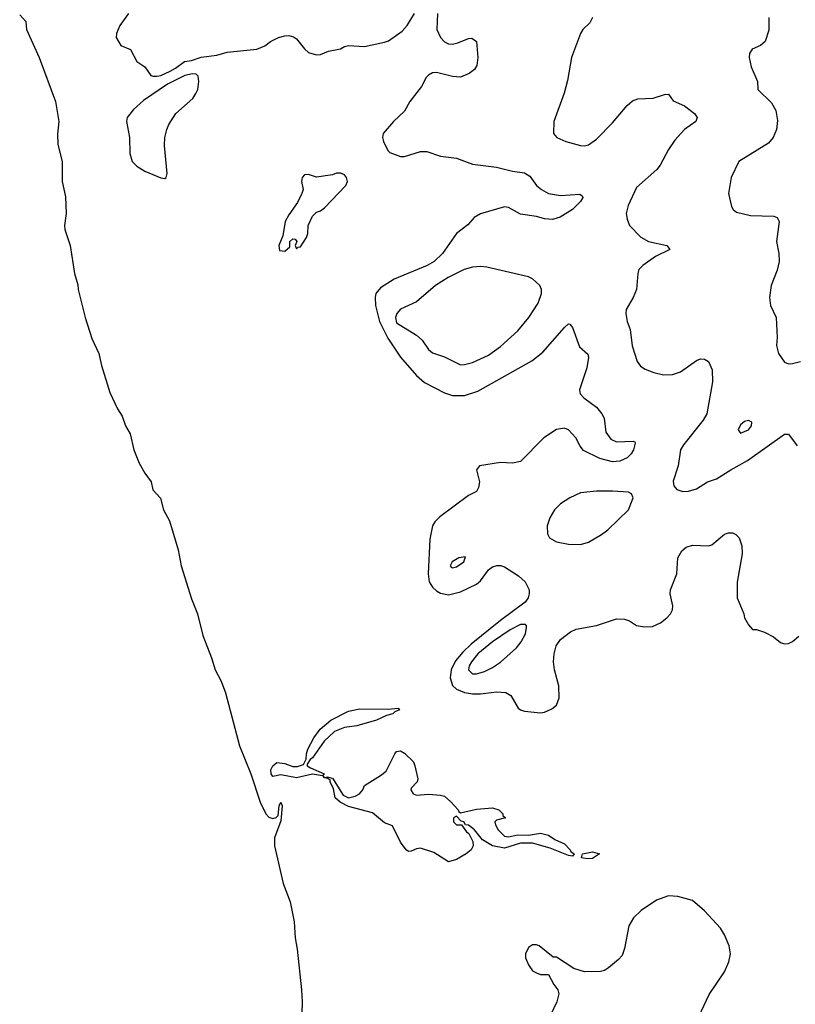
# Model space of a CAD drawing. Header units: inches. Extents: x 1552611 to 1694776, y 811966 to 917215.
# Tile 8 of 256: x 1580725 to 1584604, y 822857 to 827779. Entities that reach past the tile are written whole.
import ezdxf

# ---------------------------------------------------------------- set-up
doc = ezdxf.new("R2010")
doc.units = ezdxf.units.IN
doc.header["$MEASUREMENT"] = 0
doc.layers.add('B5882', color=7, linetype='Continuous')

msp = doc.modelspace()

# ---------------------------------------------------------------- linework, layer by layer
at = {"layer": 'B5882', "color": 5}
for points, elevation in [([(1580724.6, 827804.6), (1580754.7, 827770), (1580759.1, 827730), (1580821.9, 827590), (1580903.5, 827370), (1580920.1, 827270), (1580913.5, 827206.5), (1580915.4, 827155.4), (1580936.8, 827070), (1580936.4, 826970), (1580953.4, 826893.4), (1580957.4, 826810), (1580949, 826750), (1580950.7, 826730), (1580976.6, 826650), (1580998, 826510), (1581014.7, 826454.7), (1581017.1, 826430), (1581051.5, 826290), (1581085.4, 826185.4), (1581121.2, 826110), (1581133.6, 826050), (1581176.2, 825916.2), (1581214.4, 825834.4), (1581237.8, 825797.8), (1581253.6, 825750), (1581276.5, 825710), (1581295.2, 825630), (1581322.6, 825562.6), (1581350, 825512.1), (1581382.7, 825470), (1581391, 825430), (1581428.3, 825388.3), (1581444.2, 825330), (1581473.8, 825273.8), (1581517.3, 825130), (1581532.1, 825050), (1581584, 824884), (1581614.7, 824810), (1581641.2, 824701.2), (1581684.3, 824590), (1581702.2, 824530), (1581733, 824473), (1581753.9, 824413.8), (1581824.2, 824150), (1581881.2, 824010), (1581927.9, 823867.9), (1581955.7, 823810), (1581970, 823793.7), (1581990, 823785.9), (1582008.1, 823791.9), (1582018, 823802), (1582022.7, 823850), (1582030, 823867.7), (1582038.3, 823850), (1582030, 823774), (1581998.8, 823690), (1581998.5, 823650), (1582042.1, 823462.1), (1582076.9, 823370), (1582097.4, 823270), (1582102.3, 823190), (1582113, 823133), (1582134.9, 822930), (1582137.5, 822870), (1582132.9, 822692.9)], 680), ([(1581268.5, 827810), (1581225.8, 827750), (1581208.2, 827710), (1581207.9, 827690), (1581230, 827650.7), (1581278.8, 827630), (1581310, 827571), (1581350, 827544), (1581380.6, 827500.6), (1581390, 827496.5), (1581410, 827497.8), (1581430, 827501.1), (1581477.6, 827522.4), (1581503.6, 827536.4), (1581548.8, 827571.2), (1581583.7, 827576.3), (1581632.8, 827592.8), (1581710, 827602), (1581763, 827617), (1581910, 827632.7), (1581950, 827648), (1581979.3, 827670), (1582019.3, 827690), (1582050, 827698.9), (1582070, 827701.1), (1582094.1, 827694.1), (1582110, 827683), (1582150, 827633.4), (1582170, 827615.5), (1582210, 827603.8), (1582230, 827604.9), (1582270, 827621.7), (1582330, 827634.6), (1582350, 827645.7), (1582370, 827650.3), (1582450, 827644.9), (1582550, 827666.4), (1582570, 827674), (1582638.5, 827721.5), (1582662.7, 827750), (1582698.9, 827810)], 720), ([(1582814.4, 827810), (1582810.3, 827730), (1582830, 827690.6), (1582850, 827668.4), (1582870, 827658), (1582890, 827657.4), (1582916.8, 827663.2), (1582970, 827684.9), (1582986.8, 827686.8), (1583010, 827671.3), (1583016.3, 827590), (1583010.7, 827550), (1582999.1, 827530), (1582973.4, 827510), (1582930, 827492.6), (1582890, 827494.7), (1582810, 827515.2), (1582790, 827513.5), (1582770, 827502.9), (1582758, 827490), (1582734.4, 827445.6), (1582676.6, 827370), (1582650, 827322.6), (1582594, 827270), (1582543.1, 827210), (1582539.5, 827190), (1582543.8, 827170), (1582566, 827126), (1582575.3, 827115.3), (1582630, 827094.9), (1582650, 827094.9), (1582730, 827120.4), (1582760.9, 827120.9), (1582830, 827097.1), (1582910, 827087.2), (1582990, 827057.8), (1583110, 827042.7), (1583190, 827022.7), (1583250, 827013.2), (1583276.6, 826996.6), (1583310.3, 826950), (1583334.6, 826930), (1583370, 826911), (1583430, 826900.2), (1583526.7, 826906.7), (1583538.3, 826898.3), (1583541.3, 826890), (1583530.3, 826870), (1583490.1, 826829.9), (1583427.5, 826792.5), (1583390, 826781.4), (1583350, 826783.8), (1583310, 826796), (1583230, 826807.4), (1583170, 826841.4), (1583150, 826844.8), (1583030.2, 826809.8), (1582998.4, 826790), (1582966.5, 826753.5), (1582909.4, 826710.6), (1582838.6, 826610), (1582797.7, 826570), (1582762.8, 826550), (1582597.5, 826482.5), (1582530, 826438.4), (1582506.6, 826410), (1582502.2, 826390), (1582503.6, 826350), (1582523.5, 826270), (1582566.8, 826186.8), (1582630, 826092.1), (1582710, 826000.2), (1582750, 825965.7), (1582850, 825913.8), (1582890, 825900.5), (1582950, 825901.6), (1583016.9, 825923.1), (1583286.6, 826073.4), (1583342, 826118), (1583450, 826240.4), (1583470, 826259.1), (1583477.1, 826257.1), (1583490, 826241), (1583524.8, 826144.8), (1583566.9, 826106.9), (1583569.2, 826090), (1583560.9, 826039.1), (1583524, 825930), (1583528.8, 825910), (1583546.7, 825890), (1583610, 825842), (1583637.2, 825810), (1583647.9, 825787.9), (1583657.1, 825717.1), (1583682.2, 825682.2), (1583710, 825669.2), (1583793.1, 825673.1), (1583801, 825670), (1583802.8, 825662.8), (1583795.3, 825630), (1583782.8, 825610), (1583762.3, 825590), (1583726.9, 825573.1), (1583689.1, 825569.1), (1583625.7, 825585.7), (1583545.3, 825625.3), (1583527.3, 825647.3), (1583506.7, 825690), (1583470, 825729.3), (1583450, 825737.6), (1583410, 825731.5), (1583346, 825690), (1583229.1, 825570.9), (1583190, 825562.2), (1583130, 825566.6), (1583024.4, 825550), (1583009.3, 825530), (1583023.9, 825470), (1583019.7, 825440.3), (1583010, 825420.7), (1582970, 825400.5), (1582825.7, 825294.3), (1582801.3, 825270), (1582790, 825249), (1582776.7, 825183.3), (1582767.3, 825010), (1582773.4, 824970), (1582790, 824942.3), (1582810, 824923.9), (1582830, 824912.5), (1582870, 824905), (1582930, 824918.8), (1583010, 824957.8), (1583030, 824974.8), (1583069.9, 825030.1), (1583090, 825044.2), (1583111.3, 825051.3), (1583130, 825051.4), (1583150, 825044.8), (1583220.1, 825000.1), (1583252.3, 824970), (1583272.2, 824930), (1583273.7, 824910), (1583268.4, 824890), (1583252.8, 824867.2), (1583130, 824776.3), (1582982.9, 824657.1), (1582941.5, 824618.5), (1582905, 824575), (1582882.5, 824530), (1582877.6, 824490), (1582890, 824450.9), (1582910, 824432.4), (1582950, 824415.9), (1582990, 824409), (1583030, 824409.6), (1583110, 824420.2), (1583156.5, 824416.5), (1583180.5, 824400.5), (1583218.6, 824338.6), (1583229.3, 824329.3), (1583250, 824322.4), (1583330, 824314.7), (1583350, 824317.8), (1583386.3, 824333.7), (1583410, 824353.4), (1583423.5, 824390), (1583422, 824450), (1583399.1, 824530), (1583394.7, 824570), (1583398, 824610), (1583408, 824650), (1583430, 824680.5), (1583480.4, 824719.6), (1583507.5, 824732.5), (1583610, 824750.3), (1583710, 824783.7), (1583750, 824782.4), (1583774.3, 824774.3), (1583810, 824750.6), (1583850, 824743.8), (1583890, 824746.7), (1583930, 824764.9), (1583962, 824790), (1583979.5, 824810), (1583989.6, 824830), (1583990.9, 824850), (1583978.8, 824910), (1583980.3, 824930), (1584011.6, 825010), (1584017.1, 825090), (1584035.9, 825124.1), (1584057.9, 825142.1), (1584090, 825153.2), (1584170, 825149.2), (1584186.2, 825153.8), (1584250, 825206.9), (1584270, 825215), (1584290, 825214.2), (1584306.2, 825206.2), (1584323.1, 825190), (1584337.4, 825150), (1584338, 825110), (1584312.8, 824967.2), (1584312.6, 824890), (1584346.7, 824810), (1584350.5, 824790), (1584370, 824754.8), (1584390, 824730.8), (1584410, 824730.8), (1584450, 824717.3), (1584494.6, 824694.6), (1584530, 824666.8), (1584550, 824658.8), (1584570, 824660.7), (1584590, 824670.6), (1584622.3, 824697.7)], 720), ([(1583590.4, 827790), (1583576.1, 827763.9), (1583541.6, 827730), (1583530.4, 827710), (1583484.4, 827590), (1583463.9, 827476.1), (1583447.2, 827412.8), (1583396.4, 827270), (1583394, 827210), (1583410.8, 827190), (1583456, 827170), (1583530, 827150.3), (1583550, 827149.1), (1583570, 827154.3), (1583610, 827182.8), (1583690, 827263.7), (1583763, 827350), (1583790, 827373.7), (1583816.1, 827383.9), (1583893.4, 827386.6), (1583950, 827406), (1583970, 827406.8), (1583993.8, 827373.8), (1584050, 827348.4), (1584099.1, 827310), (1584114, 827290), (1584107.3, 827270), (1584049.2, 827230.8), (1584002, 827178), (1583969.4, 827130.6), (1583928.4, 827051.6), (1583912, 827030), (1583810, 826940.7), (1583767.9, 826850), (1583758.5, 826810), (1583762.6, 826782.6), (1583774.3, 826750), (1583831.7, 826691.7), (1583870, 826671.3), (1583961, 826650), (1583976, 826630), (1583904, 826596), (1583840.7, 826550), (1583822, 826530), (1583816.3, 826510), (1583810.3, 826430), (1583793.7, 826390), (1583758.4, 826330), (1583756.4, 826310), (1583763.1, 826270), (1583777.6, 826230), (1583788.9, 826148.9), (1583812.7, 826070), (1583830, 826048), (1583853.3, 826033.3), (1583896.2, 826016.2), (1583944.5, 826004.5), (1583990, 826006.4), (1584030, 826018.6), (1584110, 826076.4), (1584130, 826083.8), (1584150, 826083), (1584170, 826070.8), (1584189, 826029), (1584189.2, 825970), (1584162.2, 825810), (1584143.2, 825776.8), (1584045.3, 825654.7), (1584030.3, 825630), (1584017.4, 825550), (1583992.4, 825472.4), (1583996.4, 825450), (1584011.5, 825431.6), (1584040.8, 825420.8), (1584070, 825422), (1584110, 825433.8), (1584165.1, 825470), (1584210, 825484.4), (1584281.3, 825530), (1584364.7, 825575.3), (1584550, 825707.7), (1584570, 825707.3), (1584613, 825650)], 740), ([(1584472.4, 827790), (1584472.1, 827727.9), (1584454, 827670), (1584430.8, 827650), (1584387.7, 827632.3), (1584374.9, 827610), (1584373.6, 827590), (1584383.4, 827543.4), (1584414.4, 827470), (1584417.3, 827430), (1584484.6, 827364.6), (1584506, 827326), (1584514.9, 827274.9), (1584510.2, 827230), (1584492.8, 827190), (1584470, 827162), (1584321.3, 827070), (1584284, 826990), (1584270.3, 826910), (1584285.1, 826845.1), (1584293.4, 826830), (1584310, 826817.1), (1584380.5, 826800.5), (1584496.5, 826796.5), (1584513.4, 826790), (1584523.8, 826770), (1584510.3, 826670), (1584521.1, 826610), (1584522.6, 826570), (1584512.8, 826527.2), (1584483, 826450), (1584474.8, 826390), (1584480.7, 826350), (1584507.7, 826290), (1584513, 826190), (1584510.7, 826150), (1584520.7, 826110), (1584550, 826066.8), (1584570, 826058.8), (1584590, 826060.7), (1584630, 826070.7)], 760), ([(1584110, 822771.4), (1584173.5, 822906.5), (1584250, 823020.2), (1584271.4, 823070), (1584279.2, 823110), (1584273.6, 823150), (1584250, 823204.8), (1584230, 823237.4), (1584150, 823324.8), (1584090, 823376), (1584015.9, 823395.9), (1583970, 823400.2), (1583910, 823377.5), (1583833.7, 823326.3), (1583794.3, 823290), (1583772.1, 823250), (1583750, 823136), (1583737.8, 823102.2), (1583719.3, 823080.7), (1583670, 823039.3), (1583650, 823026.4), (1583630, 823021.4), (1583550, 823020.5), (1583496.1, 823036.1), (1583410, 823092.3), (1583393.2, 823093.2), (1583323.7, 823150), (1583310, 823155.6), (1583290, 823154.6), (1583270, 823141), (1583255.2, 823110), (1583255.3, 823090), (1583270, 823054), (1583290, 823024), (1583310, 823014), (1583330, 823007.3), (1583370, 823006), (1583396.4, 822956.4), (1583416.3, 822930), (1583421.6, 822910), (1583412, 822870), (1583344, 822730)], 720)]:
    msp.add_lwpolyline(points, dxfattribs=dict(at, elevation=elevation))
for points, elevation in [([(1581589.6, 827509.6), (1581550, 827500.4), (1581463.2, 827456.8), (1581344.4, 827375.6), (1581294.2, 827330), (1581262.2, 827290), (1581259.6, 827270), (1581274.3, 827190), (1581275.3, 827110), (1581287.2, 827070), (1581310, 827047.2), (1581350, 827022.3), (1581430, 826988.2), (1581450, 826984.9), (1581457.2, 826990), (1581462, 827010), (1581448.3, 827150), (1581451, 827190), (1581460.4, 827230), (1581470, 827256.3), (1581506, 827310), (1581590, 827385.5), (1581605.6, 827410), (1581615.1, 827430), (1581620.5, 827470), (1581617.1, 827497.1), (1581607.3, 827507.3)], 720), ([(1582330, 827012.7), (1582310, 827012.3), (1582290, 827004.5), (1582210, 826992.3), (1582170, 827006), (1582150, 827003.7), (1582138, 826990), (1582134, 826970), (1582142, 826930), (1582135.8, 826910), (1582114.7, 826865.3), (1582070, 826803.6), (1582052.9, 826770), (1582041.6, 826698.4), (1582020.4, 826650), (1582024.9, 826624.9), (1582050, 826622.8), (1582075.3, 826644.7), (1582075.3, 826670), (1582090, 826684.7), (1582102, 826682), (1582111.3, 826671.3), (1582102, 826650), (1582110, 826634), (1582118, 826642), (1582130, 826644.7), (1582159, 826690), (1582166, 826710), (1582168, 826750), (1582190, 826798), (1582210, 826818), (1582230, 826824.7), (1582250, 826838.8), (1582355.1, 826950), (1582363.7, 826970), (1582359.3, 826990), (1582350, 827004)], 720), ([(1583030, 826546.4), (1582990, 826542.8), (1582948.2, 826530), (1582867.7, 826490), (1582804, 826450), (1582710, 826368.4), (1582630, 826332.4), (1582610.4, 826310), (1582604.9, 826290), (1582610, 826264.9), (1582710, 826203.1), (1582737.7, 826177.7), (1582770.2, 826130.2), (1582790, 826113.4), (1582850, 826093.4), (1582930, 826054.7), (1582950, 826055.5), (1582990, 826066.4), (1583070, 826102.6), (1583130, 826146), (1583215.6, 826224.4), (1583271.9, 826290), (1583317.4, 826362.5), (1583335.1, 826410), (1583334.3, 826430), (1583325.6, 826450), (1583290, 826483.6), (1583270, 826494.7), (1583062, 826542)], 740), ([(1584370, 825776.4), (1584350, 825770.8), (1584330, 825753.7), (1584318, 825730), (1584330, 825712.7), (1584370, 825729.4), (1584384.7, 825750), (1584387.2, 825767.2)], 760), ([(1583610, 825422.6), (1583530, 825415.1), (1583475.5, 825390), (1583430, 825358.7), (1583399.3, 825330), (1583375.8, 825290), (1583362.4, 825250), (1583363.8, 825210), (1583374, 825190), (1583409, 825169), (1583470, 825157), (1583530, 825155.8), (1583570, 825168.4), (1583634.3, 825205.7), (1583666.6, 825230), (1583769.2, 825330), (1583792.3, 825390), (1583784, 825410), (1583770, 825417), (1583690, 825422.4)], 740), ([(1582955.1, 825095.1), (1582921, 825090), (1582887.2, 825070), (1582877.1, 825050), (1582883, 825043), (1582890, 825039.5), (1582910, 825043.6), (1582946.6, 825070)], 740), ([(1583255.4, 824755.4), (1583230, 824755.3), (1583177.5, 824730), (1583090, 824669.9), (1583016.4, 824610), (1582984.3, 824570), (1582972.9, 824550), (1582969.5, 824529.5), (1582990.2, 824510.2), (1583010.2, 824510.2), (1583050, 824521.7), (1583090, 824541), (1583130, 824568.3), (1583210, 824640.2), (1583233.6, 824670), (1583255, 824710), (1583260.4, 824740.4), (1583260.4, 824750)], 740), ([(1582239.9, 824000.1), (1582190, 824007.1), (1582110, 823989.9), (1582030, 824004.1), (1581990, 823996.3), (1581982.9, 824010), (1581980.8, 824030), (1581990.7, 824050), (1582010, 824065.7), (1582050, 824061.4), (1582090, 824046), (1582113.9, 824046.1), (1582144.4, 824055.6), (1582157.5, 824082.5), (1582158.7, 824110), (1582166.4, 824133.7), (1582195.8, 824190), (1582227.7, 824232.3), (1582281.6, 824278.4), (1582370, 824322.4), (1582426, 824334), (1582567.1, 824332.9), (1582617.3, 824337.3), (1582624.7, 824330), (1582600.4, 824319.6), (1582590.8, 824310), (1582558.6, 824301.4), (1582510, 824278), (1582410.6, 824249.4), (1582350, 824241.3), (1582299.4, 824220.6), (1582247.5, 824172.5), (1582190, 824089.7), (1582178.3, 824081.7), (1582162, 824058), (1582162.8, 824050), (1582179.5, 824039.5), (1582246.8, 824010)], 680), ([(1582710, 823902.8), (1582770, 823907.3), (1582830, 823903.7), (1582850, 823897.4), (1582881.7, 823870), (1582917.3, 823830), (1582920.5, 823820.5), (1582930, 823814.8), (1583010, 823833), (1583070, 823838.4), (1583090, 823839.1), (1583122, 823830), (1583142, 823810), (1583142, 823802), (1583154, 823790), (1583110, 823778), (1583102, 823770), (1583104.7, 823755.3), (1583118, 823730), (1583150, 823698), (1583170, 823694.8), (1583214.9, 823705.1), (1583270, 823703.7), (1583330, 823712.7), (1583350, 823708.8), (1583370, 823703.1), (1583401.3, 823681.3), (1583450, 823659.5), (1583478.4, 823630), (1583481.1, 823621.1), (1583498, 823610), (1583490, 823598), (1583470, 823602), (1583378.5, 823638.5), (1583290, 823662.6), (1583230, 823662.2), (1583150, 823637.4), (1583089.4, 823650), (1583040.1, 823680.1), (1582999, 823730), (1582970, 823752.7), (1582954.6, 823754.6), (1582946, 823770), (1582933.2, 823773.2), (1582910, 823798), (1582894, 823790), (1582894, 823770), (1582910, 823754), (1582934, 823754), (1582959.6, 823719.6), (1582971.3, 823711.3), (1582991.1, 823671.1), (1582992, 823650), (1582982, 823630), (1582958, 823610), (1582910, 823581.2), (1582870, 823569.4), (1582796.2, 823616.2), (1582730, 823637.2), (1582710, 823635.3), (1582683.1, 823623.1), (1582670, 823622), (1582658, 823630), (1582630, 823668.7), (1582589.2, 823750), (1582550, 823765.4), (1582490, 823815.1), (1582370, 823846), (1582327.8, 823867.8), (1582303.1, 823890), (1582294.2, 823934.2), (1582276.9, 823970), (1582277.6, 823977.6), (1582266.5, 823986.5), (1582249, 823990), (1582242, 823998), (1582250.9, 823990.9), (1582264.8, 823995.2), (1582284.7, 823990), (1582286, 823986), (1582290, 823988), (1582342.5, 823902.5), (1582370, 823890.2), (1582402.2, 823897.8), (1582424.5, 823910), (1582441.2, 823930), (1582450, 823951.3), (1582530, 824000.7), (1582557.2, 824022.8), (1582600.9, 824110), (1582610, 824120.7), (1582630, 824124), (1582650, 824113.4), (1582694.8, 824070), (1582701, 824050), (1582716, 823984), (1582712, 823970), (1582682.8, 823937.2), (1582681, 823930), (1582692, 823910)], 680), ([(1583565.1, 823585.1), (1583535.3, 823590), (1583539, 823610), (1583590, 823619.5), (1583624.7, 823610), (1583590, 823586.9)], 680)]:
    msp.add_lwpolyline(points, close=True, dxfattribs=dict(at, elevation=elevation))

doc.saveas('drawing.dxf')
